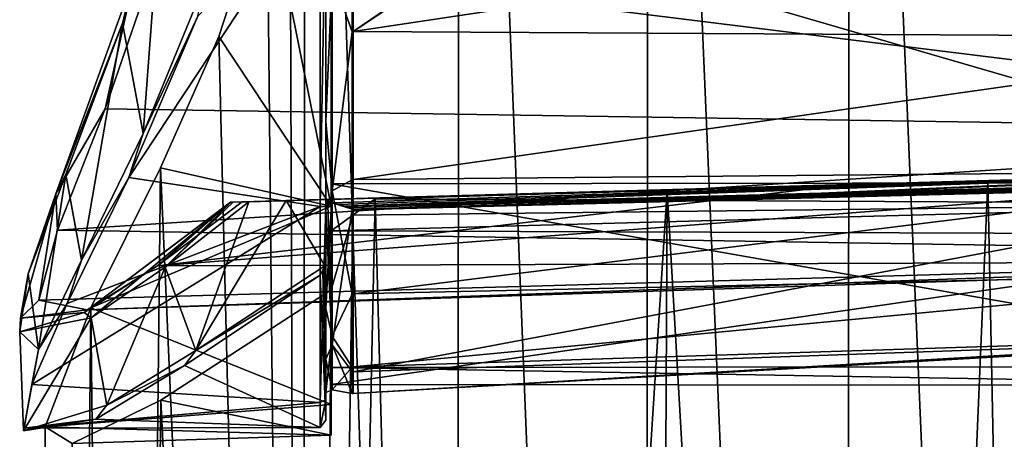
# Model space of a CAD drawing. Header units: millimetres. Extents: x -35 to 35, y -22 to 87.
# Tile 38 of 47: x -15.37 to 2.87, y 55.4 to 63.18. Entities that reach past the tile are written whole.
import ezdxf

# ---------------------------------------------------------------- set-up
doc = ezdxf.new("R2010")
doc.units = ezdxf.units.MM
doc.header["$LTSCALE"] = 65.185185
for name, color, linetype in [('259', 7, 'CONTINUOUS'), ('260', 7, 'CONTINUOUS'), ('261', 7, 'CONTINUOUS'), ('262', 7, 'CONTINUOUS'), ('320', 7, 'CONTINUOUS'), ('365', 7, 'CONTINUOUS'), ('371', 7, 'CONTINUOUS'), ('376', 7, 'CONTINUOUS'), ('378', 7, 'CONTINUOUS'), ('381', 7, 'CONTINUOUS'), ('384', 7, 'CONTINUOUS'), ('385', 7, 'CONTINUOUS'), ('387', 7, 'CONTINUOUS'), ('388', 7, 'CONTINUOUS'), ('458', 7, 'CONTINUOUS'), ('459', 7, 'CONTINUOUS'), ('488', 7, 'CONTINUOUS'), ('489', 7, 'CONTINUOUS'), ('490', 7, 'CONTINUOUS'), ('498', 7, 'CONTINUOUS')]:
    doc.layers.add(name, color=color, linetype=linetype)

msp = doc.modelspace()

# ---------------------------------------------------------------- linework, layer by layer
at = {"layer": '259', "color": 7, "linetype": 'CONTINUOUS', "true_color": 0x4d4d4d}
for points in [[(-12.068, 63.249, 9.324), (-13.349, 60.259, 7.419), (-9.8, 65.631, 10.176), (-12.068, 63.249, 9.324)], [(-9.8, 65.631, 10.176), (-13.349, 60.259, 7.419), (-9.8, 59.719, 6.941), (-9.8, 65.631, 10.176)], [(-13.349, 60.259, 7.419), (-14.488, 57.925, 4.893), (-9.8, 59.719, 6.941), (-13.349, 60.259, 7.419)], [(-14.488, 57.925, 4.893), (-15.147, 56.418, 2.163), (-9.8, 59.719, 6.941), (-14.488, 57.925, 4.893)], [(-9.8, 59.719, 6.941), (-15.147, 56.418, 2.163), (-9.8, 56.086, 1.266), (-9.8, 59.719, 6.941)], [(-12.314, 56.774, -8.958), (-9.8, 58.445, -11.576), (-9.8, 55.624, -5.457), (-12.314, 56.774, -8.958)], [(-13.96, 55.776, -6.176), (-12.314, 56.774, -8.958), (-9.8, 55.624, -5.457), (-13.96, 55.776, -6.176)], [(-15.147, 56.418, 2.163), (-15.287, 55.613, -0.605), (-9.8, 56.086, 1.266), (-15.147, 56.418, 2.163)], [(-9.8, 56.086, 1.266), (-15.287, 55.613, -0.605), (-9.8, 55.624, -5.457), (-9.8, 56.086, 1.266)], [(-15.287, 55.613, -0.605), (-13.96, 55.776, -6.176), (-9.8, 55.624, -5.457), (-15.287, 55.613, -0.605)]]:
    msp.add_3dface(points, dxfattribs=at)
at = {"layer": '260', "color": 7, "linetype": 'CONTINUOUS', "true_color": 0x4d4d4d}
for points in [[(-9.7, 61.297, 7.199), (-9.7, 66.076, 9.442), (-9.7, 65.626, 10.071), (-9.7, 61.297, 7.199)], [(-9.7, 59.722, 6.807), (-9.7, 61.297, 7.199), (-9.7, 65.626, 10.071), (-9.7, 59.722, 6.807)], [(-9.7, 57.831, 3.213), (-9.7, 61.297, 7.199), (-9.7, 59.722, 6.807), (-9.7, 57.831, 3.213)], [(-9.7, 56.135, 1.091), (-9.7, 57.831, 3.213), (-9.7, 59.722, 6.807), (-9.7, 56.135, 1.091)], [(-9.7, 59.656, -11.72), (-9.7, 56.89, -7.087), (-9.7, 58.695, -11.72), (-9.7, 59.656, -11.72)], [(-9.7, 58.695, -11.72), (-9.7, 56.89, -7.087), (-9.7, 55.762, -5.646), (-9.7, 58.695, -11.72)], [(-9.7, 56.272, -1.836), (-9.7, 57.831, 3.213), (-9.7, 56.135, 1.091), (-9.7, 56.272, -1.836)], [(-9.7, 56.89, -7.087), (-9.7, 56.272, -1.836), (-9.7, 55.762, -5.646), (-9.7, 56.89, -7.087)], [(-9.7, 55.762, -5.646), (-9.7, 56.272, -1.836), (-9.7, 56.135, 1.091), (-9.7, 55.762, -5.646)]]:
    msp.add_3dface(points, dxfattribs=at)
at = {"layer": '261', "color": 7, "linetype": 'CONTINUOUS', "true_color": 0x4d4d4d}
for points in [[(12.667, 64.874, 6.661), (13.76, 61.111, 3.884), (-12.795, 64.402, 7.341), (12.667, 64.874, 6.661)], [(-12.795, 64.402, 7.341), (13.76, 61.111, 3.884), (-13.783, 61.529, 5.542), (-12.795, 64.402, 7.341)], [(-13.783, 61.529, 5.542), (13.76, 61.111, 3.884), (-14.672, 59.283, 2.918), (-13.783, 61.529, 5.542)], [(13.76, 61.111, 3.884), (14.285, 58.819, -0.627), (-14.672, 59.283, 2.918), (13.76, 61.111, 3.884)], [(13.412, 58.715, -5.021), (11.055, 60.445, -9.185), (-12.818, 58.62, -7.511), (13.412, 58.715, -5.021)], [(-12.818, 58.62, -7.511), (11.055, 60.445, -9.185), (-0.022, 60.128, -9.349), (-12.818, 58.62, -7.511)], [(-11.249, 59.807, -9.515), (-12.818, 58.62, -7.511), (-0.022, 60.128, -9.349), (-11.249, 59.807, -9.515)], [(-14.672, 59.283, 2.918), (14.285, 58.819, -0.627), (-15.013, 57.982, -0.121), (-14.672, 59.283, 2.918)], [(-15.013, 57.982, -0.121), (14.285, 58.819, -0.627), (-14.12, 57.807, -4.939), (-15.013, 57.982, -0.121)], [(14.285, 58.819, -0.627), (13.412, 58.715, -5.021), (-14.12, 57.807, -4.939), (14.285, 58.819, -0.627)], [(-14.12, 57.807, -4.939), (13.412, 58.715, -5.021), (-12.818, 58.62, -7.511), (-14.12, 57.807, -4.939)]]:
    msp.add_3dface(points, dxfattribs=at)
at = {"layer": '262', "color": 7, "linetype": 'CONTINUOUS', "true_color": 0x4d4d4d}
for points in [[(-9.189, 62.963, 8.23), (-4.554, 66.123, 9.241), (-9.189, 66.128, 9.422), (-9.189, 62.963, 8.23)], [(-4.454, 66.123, 9.237), (-4.554, 66.123, 9.241), (-9.189, 62.963, 8.23), (-4.454, 66.123, 9.237)], [(-4.454, 66.123, 9.237), (-9.189, 62.963, 8.23), (9.293, 65.744, 8.602), (-4.454, 66.123, 9.237)], [(9.293, 65.744, 8.602), (-9.189, 62.963, 8.23), (9.293, 62.859, 7.368), (9.293, 65.744, 8.602)], [(-9.189, 62.963, 8.23), (-9.189, 60.224, 6.248), (9.293, 62.859, 7.368), (-9.189, 62.963, 8.23)], [(9.293, 62.859, 7.368), (-9.189, 60.224, 6.248), (9.293, 60.39, 5.431), (9.293, 62.859, 7.368)], [(-9.189, 60.224, 6.248), (-9.189, 58.102, 3.617), (9.293, 60.39, 5.431), (-9.189, 60.224, 6.248)], [(9.293, 60.39, 5.431), (-9.189, 58.102, 3.617), (9.293, 58.505, 2.921), (9.293, 60.39, 5.431)], [(9.293, 60.14, -11.168), (-9.189, 59.657, -11.675), (9.28, 60.151, -11.18), (9.293, 60.14, -11.168)], [(-9.189, 59.657, -11.675), (-0.436, 59.896, -11.446), (9.28, 60.151, -11.18), (-9.189, 59.657, -11.675)], [(-9.189, 56.653, -6.178), (-9.189, 59.657, -11.675), (9.293, 60.14, -11.168), (-9.189, 56.653, -6.178)], [(9.293, 57.305, -5.906), (-9.189, 56.653, -6.178), (9.293, 60.14, -11.168), (9.293, 57.305, -5.906)], [(9.266, 60.161, -11.192), (9.28, 60.151, -11.18), (-0.436, 59.896, -11.446), (9.266, 60.161, -11.192)], [(-9.189, 58.102, 3.617), (-9.189, 56.746, 0.52), (9.293, 58.505, 2.921), (-9.189, 58.102, 3.617)], [(9.293, 58.505, 2.921), (-9.189, 56.746, 0.52), (9.293, 57.34, 0.041), (9.293, 58.505, 2.921)], [(-9.189, 56.746, 0.52), (-9.189, 56.252, -2.824), (9.293, 57.34, 0.041), (-9.189, 56.746, 0.52)], [(9.293, 57.34, 0.041), (-9.189, 56.252, -2.824), (9.293, 57.305, -5.906), (9.293, 57.34, 0.041)], [(-9.189, 56.252, -2.824), (-9.189, 56.653, -6.178), (9.293, 57.305, -5.906), (-9.189, 56.252, -2.824)]]:
    msp.add_3dface(points, dxfattribs=at)
at = {"layer": '320', "color": 7, "linetype": 'CONTINUOUS', "true_color": 0x4d4d4d}
for points in [[(-9.8, 65.631, 10.176), (-9.8, 59.719, 6.941), (-9.7, 65.626, 10.071), (-9.8, 65.631, 10.176)], [(-9.8, 59.719, 6.941), (-9.7, 59.722, 6.807), (-9.7, 65.626, 10.071), (-9.8, 59.719, 6.941)], [(-9.8, 59.719, 6.941), (-9.8, 56.086, 1.266), (-9.7, 59.722, 6.807), (-9.8, 59.719, 6.941)], [(-9.8, 56.086, 1.266), (-9.7, 56.135, 1.091), (-9.7, 59.722, 6.807), (-9.8, 56.086, 1.266)], [(-9.714, 58.62, -11.71), (-9.7, 55.762, -5.646), (-9.75, 58.534, -11.664), (-9.714, 58.62, -11.71)], [(-9.7, 55.762, -5.646), (-9.714, 58.62, -11.71), (-9.703, 58.658, -11.718), (-9.7, 55.762, -5.646)], [(-9.7, 58.695, -11.72), (-9.7, 55.762, -5.646), (-9.703, 58.658, -11.718), (-9.7, 58.695, -11.72)], [(-9.7, 55.762, -5.646), (-9.8, 58.445, -11.576), (-9.75, 58.534, -11.664), (-9.7, 55.762, -5.646)], [(-9.8, 55.624, -5.457), (-9.8, 58.445, -11.576), (-9.7, 55.762, -5.646), (-9.8, 55.624, -5.457)], [(-9.8, 56.086, 1.266), (-9.8, 55.624, -5.457), (-9.7, 56.135, 1.091), (-9.8, 56.086, 1.266)], [(-9.8, 55.624, -5.457), (-9.7, 55.762, -5.646), (-9.7, 56.135, 1.091), (-9.8, 55.624, -5.457)]]:
    msp.add_3dface(points, dxfattribs=at)
at = {"layer": '365', "color": 7, "linetype": 'CONTINUOUS', "true_color": 0x4d4d4d}
for points in [[(-12.716, 65.956, 8.531), (-13.465, 63.12, 7.344), (-13.083, 61.072, 7.98), (-12.716, 65.956, 8.531)], [(-11.944, 63.848, 9.541), (-12.716, 65.956, 8.531), (-13.083, 61.072, 7.98), (-11.944, 63.848, 9.541)], [(-13.465, 63.12, 7.344), (-14.514, 60.311, 5.06), (-14.226, 58.726, 5.796), (-13.465, 63.12, 7.344)], [(-13.083, 61.072, 7.98), (-13.465, 63.12, 7.344), (-14.226, 58.726, 5.796), (-13.083, 61.072, 7.98)], [(-14.514, 60.311, 5.06), (-15.214, 58.471, 2.349), (-15.02, 57.071, 3.343), (-14.514, 60.311, 5.06)], [(-14.226, 58.726, 5.796), (-14.514, 60.311, 5.06), (-15.02, 57.071, 3.343), (-14.226, 58.726, 5.796)], [(-10.433, 59.83, -11.106), (-9.7, 59.851, -11.72), (-9.714, 58.62, -11.71), (-10.433, 59.83, -11.106)], [(-9.714, 58.62, -11.71), (-9.7, 59.851, -11.72), (-9.703, 58.658, -11.718), (-9.714, 58.62, -11.71)], [(-9.7, 59.851, -11.72), (-9.7, 59.656, -11.72), (-9.703, 58.658, -11.718), (-9.7, 59.851, -11.72)], [(-12.676, 58.596, -8.588), (-11.122, 59.81, -10.449), (-12.107, 57.05, -9.343), (-12.676, 58.596, -8.588)], [(-11.122, 59.81, -10.449), (-10.433, 59.83, -11.106), (-12.107, 57.05, -9.343), (-11.122, 59.81, -10.449)], [(-10.433, 59.83, -11.106), (-9.714, 58.62, -11.71), (-12.107, 57.05, -9.343), (-10.433, 59.83, -11.106)], [(-9.7, 59.656, -11.72), (-9.7, 58.695, -11.72), (-9.703, 58.658, -11.718), (-9.7, 59.656, -11.72)], [(-14.044, 57.657, -6.211), (-12.676, 58.596, -8.588), (-13.752, 56.035, -6.81), (-14.044, 57.657, -6.211)], [(-13.752, 56.035, -6.81), (-12.676, 58.596, -8.588), (-12.107, 57.05, -9.343), (-13.752, 56.035, -6.81)], [(-15.214, 58.471, 2.349), (-15.37, 57.398, -0.951), (-15.02, 57.071, 3.343), (-15.214, 58.471, 2.349)], [(-15.37, 57.398, -0.951), (-14.044, 57.657, -6.211), (-15.301, 55.563, -1.711), (-15.37, 57.398, -0.951)], [(-15.301, 55.563, -1.711), (-14.044, 57.657, -6.211), (-13.752, 56.035, -6.81), (-15.301, 55.563, -1.711)], [(-15.02, 57.071, 3.343), (-15.37, 57.398, -0.951), (-15.301, 55.563, -1.711), (-15.02, 57.071, 3.343)]]:
    msp.add_3dface(points, dxfattribs=at)
at = {"layer": '371', "color": 7, "linetype": 'CONTINUOUS', "true_color": 0x4d4d4d}
for points in [[(-12.068, 63.249, 9.324), (-11.944, 63.848, 9.541), (-13.083, 61.072, 7.98), (-12.068, 63.249, 9.324)], [(-13.349, 60.259, 7.419), (-12.068, 63.249, 9.324), (-13.083, 61.072, 7.98), (-13.349, 60.259, 7.419)], [(-13.349, 60.259, 7.419), (-13.083, 61.072, 7.98), (-14.226, 58.726, 5.796), (-13.349, 60.259, 7.419)], [(-14.488, 57.925, 4.893), (-13.349, 60.259, 7.419), (-14.226, 58.726, 5.796), (-14.488, 57.925, 4.893)], [(-14.488, 57.925, 4.893), (-14.226, 58.726, 5.796), (-15.02, 57.071, 3.343), (-14.488, 57.925, 4.893)], [(-9.714, 58.62, -11.71), (-9.8, 58.445, -11.576), (-12.107, 57.05, -9.343), (-9.714, 58.62, -11.71)], [(-9.8, 58.445, -11.576), (-9.714, 58.62, -11.71), (-9.75, 58.534, -11.664), (-9.8, 58.445, -11.576)], [(-9.8, 58.445, -11.576), (-12.314, 56.774, -8.958), (-12.107, 57.05, -9.343), (-9.8, 58.445, -11.576)], [(-15.147, 56.418, 2.163), (-14.488, 57.925, 4.893), (-15.02, 57.071, 3.343), (-15.147, 56.418, 2.163)], [(-15.147, 56.418, 2.163), (-15.02, 57.071, 3.343), (-15.301, 55.563, -1.711), (-15.147, 56.418, 2.163)], [(-12.314, 56.774, -8.958), (-13.752, 56.035, -6.81), (-12.107, 57.05, -9.343), (-12.314, 56.774, -8.958)], [(-12.314, 56.774, -8.958), (-13.96, 55.776, -6.176), (-13.752, 56.035, -6.81), (-12.314, 56.774, -8.958)], [(-15.287, 55.613, -0.605), (-15.147, 56.418, 2.163), (-15.301, 55.563, -1.711), (-15.287, 55.613, -0.605)], [(-13.96, 55.776, -6.176), (-15.301, 55.563, -1.711), (-13.752, 56.035, -6.81), (-13.96, 55.776, -6.176)], [(-13.96, 55.776, -6.176), (-15.287, 55.613, -0.605), (-15.301, 55.563, -1.711), (-13.96, 55.776, -6.176)]]:
    msp.add_3dface(points, dxfattribs=at)
at = {"layer": '376', "color": 7, "linetype": 'CONTINUOUS', "true_color": 0x4d4d4d}
for points in [[(-9.21, 66.124, 9.42), (-9.583, 63.995, 8.653), (-9.21, 62.958, 8.225), (-9.21, 66.124, 9.42)], [(-9.583, 63.995, 8.653), (-9.583, 60.009, 5.945), (-9.21, 62.958, 8.225), (-9.583, 63.995, 8.653)], [(-9.21, 62.958, 8.225), (-9.583, 60.009, 5.945), (-9.21, 60.218, 6.241), (-9.21, 62.958, 8.225)], [(-9.21, 60.218, 6.241), (-9.583, 60.009, 5.945), (-9.21, 58.097, 3.605), (-9.21, 60.218, 6.241)], [(-9.583, 60.009, 5.945), (-9.583, 57.32, 1.942), (-9.21, 58.097, 3.605), (-9.583, 60.009, 5.945)], [(-9.583, 57.155, -7.532), (-9.583, 59.788, -11.717), (-9.21, 59.672, -11.69), (-9.583, 57.155, -7.532)], [(-9.21, 59.672, -11.69), (-9.583, 59.788, -11.717), (-9.267, 59.701, -11.705), (-9.21, 59.672, -11.69)], [(-9.267, 59.701, -11.705), (-9.583, 59.788, -11.717), (-9.466, 59.757, -11.714), (-9.267, 59.701, -11.705)], [(-9.21, 56.66, -6.198), (-9.583, 57.155, -7.532), (-9.21, 59.672, -11.69), (-9.21, 56.66, -6.198)], [(-9.348, 59.726, -11.711), (-9.267, 59.701, -11.705), (-9.466, 59.757, -11.714), (-9.348, 59.726, -11.711)], [(-9.21, 58.097, 3.605), (-9.583, 57.32, 1.942), (-9.21, 56.743, 0.505), (-9.21, 58.097, 3.605)], [(-9.583, 57.32, 1.942), (-9.583, 56.319, -2.777), (-9.21, 56.743, 0.505), (-9.583, 57.32, 1.942)], [(-9.583, 56.319, -2.777), (-9.583, 57.155, -7.532), (-9.21, 56.253, -2.842), (-9.583, 56.319, -2.777)], [(-9.21, 56.253, -2.842), (-9.583, 57.155, -7.532), (-9.21, 56.66, -6.198), (-9.21, 56.253, -2.842)], [(-9.21, 56.743, 0.505), (-9.583, 56.319, -2.777), (-9.21, 56.253, -2.842), (-9.21, 56.743, 0.505)]]:
    msp.add_3dface(points, dxfattribs=at)
at = {"layer": '378', "color": 7, "linetype": 'CONTINUOUS', "true_color": 0x4d4d4d}
for points in [[(-9.583, 59.788, -11.717), (-9.7, 59.851, -11.72), (9.14, 60.39, -11.227), (-9.583, 59.788, -11.717)], [(-9.466, 59.757, -11.714), (-9.583, 59.788, -11.717), (9.14, 60.39, -11.227), (-9.466, 59.757, -11.714)], [(-9.348, 59.726, -11.711), (-9.466, 59.757, -11.714), (9.14, 60.39, -11.227), (-9.348, 59.726, -11.711)], [(-9.348, 59.726, -11.711), (9.14, 60.39, -11.227), (-0.521, 59.967, -11.48), (-9.348, 59.726, -11.711)], [(-0.521, 59.967, -11.48), (9.14, 60.39, -11.227), (9.21, 60.382, -11.225), (-0.521, 59.967, -11.48)], [(9.265, 60.356, -11.224), (-0.521, 59.967, -11.48), (9.21, 60.382, -11.225), (9.265, 60.356, -11.224)], [(9.265, 60.234, -11.224), (-0.521, 59.967, -11.48), (9.265, 60.356, -11.224), (9.265, 60.234, -11.224)], [(-9.7, 59.656, -11.72), (-9.7, 59.851, -11.72), (-9.663, 59.761, -11.72), (-9.7, 59.656, -11.72)], [(-9.7, 59.851, -11.72), (-9.583, 59.788, -11.717), (-9.663, 59.761, -11.72), (-9.7, 59.851, -11.72)]]:
    msp.add_3dface(points, dxfattribs=at)
at = {"layer": '381', "color": 7, "linetype": 'CONTINUOUS', "true_color": 0x4d4d4d}
for points in [[(-9.7, 66.076, 9.442), (-9.7, 61.297, 7.199), (-9.583, 63.995, 8.653), (-9.7, 66.076, 9.442)], [(-9.7, 61.297, 7.199), (-9.583, 60.009, 5.945), (-9.583, 63.995, 8.653), (-9.7, 61.297, 7.199)], [(-9.7, 61.297, 7.199), (-9.7, 57.831, 3.213), (-9.583, 60.009, 5.945), (-9.7, 61.297, 7.199)], [(-9.7, 57.831, 3.213), (-9.583, 57.32, 1.942), (-9.583, 60.009, 5.945), (-9.7, 57.831, 3.213)], [(-9.583, 57.155, -7.532), (-9.7, 59.656, -11.72), (-9.663, 59.761, -11.72), (-9.583, 57.155, -7.532)], [(-9.7, 56.89, -7.087), (-9.7, 59.656, -11.72), (-9.583, 57.155, -7.532), (-9.7, 56.89, -7.087)], [(-9.583, 59.788, -11.717), (-9.583, 57.155, -7.532), (-9.663, 59.761, -11.72), (-9.583, 59.788, -11.717)], [(-9.7, 57.831, 3.213), (-9.7, 56.272, -1.836), (-9.583, 57.32, 1.942), (-9.7, 57.831, 3.213)], [(-9.7, 56.272, -1.836), (-9.583, 56.319, -2.777), (-9.583, 57.32, 1.942), (-9.7, 56.272, -1.836)], [(-9.7, 56.89, -7.087), (-9.583, 57.155, -7.532), (-9.583, 56.319, -2.777), (-9.7, 56.89, -7.087)], [(-9.7, 56.272, -1.836), (-9.7, 56.89, -7.087), (-9.583, 56.319, -2.777), (-9.7, 56.272, -1.836)]]:
    msp.add_3dface(points, dxfattribs=at)
at = {"layer": '384', "color": 7, "linetype": 'CONTINUOUS', "true_color": 0x4d4d4d}
for points in [[(-0.521, 59.967, -11.48), (9.265, 60.234, -11.224), (9.266, 60.194, -11.216), (-0.521, 59.967, -11.48)], [(-9.267, 59.701, -11.705), (-9.348, 59.726, -11.711), (9.266, 60.194, -11.216), (-9.267, 59.701, -11.705)], [(-9.348, 59.726, -11.711), (-0.521, 59.967, -11.48), (9.266, 60.194, -11.216), (-9.348, 59.726, -11.711)], [(-9.21, 59.672, -11.69), (-9.267, 59.701, -11.705), (9.266, 60.194, -11.216), (-9.21, 59.672, -11.69)], [(9.266, 60.161, -11.192), (-9.21, 59.672, -11.69), (9.266, 60.194, -11.216), (9.266, 60.161, -11.192)], [(9.266, 60.161, -11.192), (-0.436, 59.896, -11.446), (-9.21, 59.672, -11.69), (9.266, 60.161, -11.192)], [(-9.2, 59.664, -11.683), (-9.21, 59.672, -11.69), (-0.436, 59.896, -11.446), (-9.2, 59.664, -11.683)], [(-0.436, 59.896, -11.446), (-9.189, 59.657, -11.675), (-9.2, 59.664, -11.683), (-0.436, 59.896, -11.446)]]:
    msp.add_3dface(points, dxfattribs=at)
at = {"layer": '385', "color": 7, "linetype": 'CONTINUOUS', "true_color": 0x4d4d4d}
for points in [[(-9.21, 66.124, 9.42), (-9.189, 62.963, 8.23), (-9.189, 66.128, 9.422), (-9.21, 66.124, 9.42)], [(-9.21, 66.124, 9.42), (-9.21, 62.958, 8.225), (-9.189, 62.963, 8.23), (-9.21, 66.124, 9.42)], [(-9.21, 62.958, 8.225), (-9.189, 60.224, 6.248), (-9.189, 62.963, 8.23), (-9.21, 62.958, 8.225)], [(-9.21, 62.958, 8.225), (-9.21, 60.218, 6.241), (-9.189, 60.224, 6.248), (-9.21, 62.958, 8.225)], [(-9.21, 60.218, 6.241), (-9.189, 58.102, 3.617), (-9.189, 60.224, 6.248), (-9.21, 60.218, 6.241)], [(-9.21, 60.218, 6.241), (-9.21, 58.097, 3.605), (-9.189, 58.102, 3.617), (-9.21, 60.218, 6.241)], [(-9.21, 56.66, -6.198), (-9.21, 59.672, -11.69), (-9.189, 59.657, -11.675), (-9.21, 56.66, -6.198)], [(-9.189, 59.657, -11.675), (-9.21, 59.672, -11.69), (-9.2, 59.664, -11.683), (-9.189, 59.657, -11.675)], [(-9.21, 56.66, -6.198), (-9.189, 59.657, -11.675), (-9.189, 56.653, -6.178), (-9.21, 56.66, -6.198)], [(-9.21, 58.097, 3.605), (-9.189, 56.746, 0.52), (-9.189, 58.102, 3.617), (-9.21, 58.097, 3.605)], [(-9.21, 58.097, 3.605), (-9.21, 56.743, 0.505), (-9.189, 56.746, 0.52), (-9.21, 58.097, 3.605)], [(-9.21, 56.743, 0.505), (-9.189, 56.252, -2.824), (-9.189, 56.746, 0.52), (-9.21, 56.743, 0.505)], [(-9.21, 56.743, 0.505), (-9.21, 56.253, -2.842), (-9.189, 56.252, -2.824), (-9.21, 56.743, 0.505)], [(-9.21, 56.253, -2.842), (-9.21, 56.66, -6.198), (-9.189, 56.653, -6.178), (-9.21, 56.253, -2.842)], [(-9.21, 56.253, -2.842), (-9.189, 56.653, -6.178), (-9.189, 56.252, -2.824), (-9.21, 56.253, -2.842)]]:
    msp.add_3dface(points, dxfattribs=at)
at = {"layer": '387', "color": 7, "linetype": 'CONTINUOUS', "true_color": 0x4d4d4d}
for points in [[(-13.465, 63.12, 7.344), (-12.716, 65.956, 8.531), (-13.251, 63.976, 7.397), (-13.465, 63.12, 7.344)], [(-12.795, 64.402, 7.341), (-13.783, 61.529, 5.542), (-13.251, 63.976, 7.397), (-12.795, 64.402, 7.341)], [(-13.251, 63.976, 7.397), (-13.783, 61.529, 5.542), (-14.7, 59.955, 4.253), (-13.251, 63.976, 7.397)], [(-13.465, 63.12, 7.344), (-13.251, 63.976, 7.397), (-14.7, 59.955, 4.253), (-13.465, 63.12, 7.344)], [(-14.514, 60.311, 5.06), (-13.465, 63.12, 7.344), (-14.7, 59.955, 4.253), (-14.514, 60.311, 5.06)], [(-13.783, 61.529, 5.542), (-14.672, 59.283, 2.918), (-14.7, 59.955, 4.253), (-13.783, 61.529, 5.542)], [(-15.214, 58.471, 2.349), (-14.514, 60.311, 5.06), (-14.7, 59.955, 4.253), (-15.214, 58.471, 2.349)], [(-14.7, 59.955, 4.253), (-15.013, 57.982, -0.121), (-15.352, 57.651, -0.532), (-14.7, 59.955, 4.253)], [(-15.214, 58.471, 2.349), (-14.7, 59.955, 4.253), (-15.352, 57.651, -0.532), (-15.214, 58.471, 2.349)], [(-14.672, 59.283, 2.918), (-15.013, 57.982, -0.121), (-14.7, 59.955, 4.253), (-14.672, 59.283, 2.918)], [(-12.818, 58.62, -7.511), (-11.465, 59.801, -9.666), (-14.178, 57.758, -5.765), (-12.818, 58.62, -7.511)], [(-11.465, 59.801, -9.666), (-11.459, 59.801, -9.894), (-14.178, 57.758, -5.765), (-11.465, 59.801, -9.666)], [(-11.459, 59.801, -9.894), (-14.044, 57.657, -6.211), (-14.178, 57.758, -5.765), (-11.459, 59.801, -9.894)], [(-11.459, 59.801, -9.894), (-12.676, 58.596, -8.588), (-14.044, 57.657, -6.211), (-11.459, 59.801, -9.894)], [(-12.818, 58.62, -7.511), (-11.249, 59.807, -9.515), (-11.465, 59.801, -9.666), (-12.818, 58.62, -7.511)], [(-11.412, 59.802, -10.031), (-11.122, 59.81, -10.449), (-12.676, 58.596, -8.588), (-11.412, 59.802, -10.031)], [(-11.459, 59.801, -9.894), (-11.412, 59.802, -10.031), (-12.676, 58.596, -8.588), (-11.459, 59.801, -9.894)], [(-14.12, 57.807, -4.939), (-12.818, 58.62, -7.511), (-14.178, 57.758, -5.765), (-14.12, 57.807, -4.939)], [(-15.37, 57.398, -0.951), (-15.214, 58.471, 2.349), (-15.352, 57.651, -0.532), (-15.37, 57.398, -0.951)], [(-15.013, 57.982, -0.121), (-14.12, 57.807, -4.939), (-15.352, 57.651, -0.532), (-15.013, 57.982, -0.121)], [(-14.044, 57.657, -6.211), (-15.37, 57.398, -0.951), (-14.178, 57.758, -5.765), (-14.044, 57.657, -6.211)], [(-15.37, 57.398, -0.951), (-15.352, 57.651, -0.532), (-14.178, 57.758, -5.765), (-15.37, 57.398, -0.951)], [(-15.352, 57.651, -0.532), (-14.12, 57.807, -4.939), (-14.178, 57.758, -5.765), (-15.352, 57.651, -0.532)]]:
    msp.add_3dface(points, dxfattribs=at)
at = {"layer": '388', "color": 7, "linetype": 'CONTINUOUS', "true_color": 0x4d4d4d}
for points in [[(-9.7, 59.851, -11.72), (-0.022, 60.128, -9.349), (9.14, 60.39, -11.227), (-9.7, 59.851, -11.72)], [(-0.022, 60.128, -9.349), (11.055, 60.445, -9.185), (9.14, 60.39, -11.227), (-0.022, 60.128, -9.349)], [(-11.249, 59.807, -9.515), (-0.022, 60.128, -9.349), (-11.122, 59.81, -10.449), (-11.249, 59.807, -9.515)], [(-11.122, 59.81, -10.449), (-0.022, 60.128, -9.349), (-10.433, 59.83, -11.106), (-11.122, 59.81, -10.449)], [(-10.433, 59.83, -11.106), (-0.022, 60.128, -9.349), (-9.7, 59.851, -11.72), (-10.433, 59.83, -11.106)], [(-11.465, 59.801, -9.666), (-11.249, 59.807, -9.515), (-11.459, 59.801, -9.894), (-11.465, 59.801, -9.666)], [(-11.459, 59.801, -9.894), (-11.249, 59.807, -9.515), (-11.412, 59.802, -10.031), (-11.459, 59.801, -9.894)], [(-11.412, 59.802, -10.031), (-11.249, 59.807, -9.515), (-11.122, 59.81, -10.449), (-11.412, 59.802, -10.031)]]:
    msp.add_3dface(points, dxfattribs=at)
at = {"layer": '458', "linetype": 'CONTINUOUS'}
for points in [[(-10.37, 69.163, 10.699), (-10.128, 0.5, 10.928), (-10.081, 86.5, 10.972), (-10.37, 69.163, 10.699)], [(-10.128, 0.5, 10.928), (-7.287, 0.5, 12.997), (-10.081, 86.5, 10.972), (-10.128, 0.5, 10.928)], [(-10.081, 86.5, 10.972), (-7.287, 0.5, 12.997), (-7.221, 86.5, 13.033), (-10.081, 86.5, 10.972)], [(-7.287, 0.5, 12.997), (-3.788, 0.5, 14.41), (-7.221, 86.5, 13.033), (-7.287, 0.5, 12.997)], [(-7.221, 86.5, 13.033), (-3.788, 0.5, 14.41), (-3.716, 86.5, 14.429), (-7.221, 86.5, 13.033)], [(-3.788, 0.5, 14.41), (-0.057, 0.5, 14.9), (-3.716, 86.5, 14.429), (-3.788, 0.5, 14.41)], [(-3.716, 86.5, 14.429), (-0.057, 0.5, 14.9), (0.012, 86.5, 14.9), (-3.716, 86.5, 14.429)], [(-0.057, 0.5, 14.9), (3.676, 0.5, 14.439), (0.012, 86.5, 14.9), (-0.057, 0.5, 14.9)], [(0.012, 86.5, 14.9), (3.676, 0.5, 14.439), (3.738, 86.5, 14.423), (0.012, 86.5, 14.9)], [(-10.786, 65.629, 10.279), (-10.128, 0.5, 10.928), (-10.37, 69.163, 10.699), (-10.786, 65.629, 10.279)], [(-11.679, 62.871, 9.252), (-10.128, 0.5, 10.928), (-10.786, 65.629, 10.279), (-11.679, 62.871, 9.252)], [(-12.758, 60.44, 7.697), (-10.128, 0.5, 10.928), (-11.679, 62.871, 9.252), (-12.758, 60.44, 7.697)], [(-14.054, 57.841, 4.948), (-13.407, 0.5, 6.5), (-12.758, 60.44, 7.697), (-14.054, 57.841, 4.948)], [(-13.407, 0.5, 6.5), (-10.128, 0.5, 10.928), (-12.758, 60.44, 7.697), (-13.407, 0.5, 6.5)], [(-14.9, 55.633), (-14.62, 0.5, 2.873), (-14.054, 57.841, 4.948), (-14.9, 55.633)], [(-14.62, 0.5, 2.873), (-13.407, 0.5, 6.5), (-14.054, 57.841, 4.948), (-14.62, 0.5, 2.873)], [(-14.9, 0.5), (-14.62, 0.5, 2.873), (-14.9, 55.633), (-14.9, 0.5)]]:
    msp.add_3dface(points, dxfattribs=at)
at = {"layer": '459', "linetype": 'CONTINUOUS'}
for points in [[(2.571, 60.188, -14.676), (8.11, 60.346, -12.499), (3.788, 0.5, -14.41), (2.571, 60.188, -14.676)], [(-3.375, 60.018, -14.513), (2.571, 60.188, -14.676), (0.057, 0.5, -14.9), (-3.375, 60.018, -14.513)], [(0.057, 0.5, -14.9), (2.571, 60.188, -14.676), (3.788, 0.5, -14.41), (0.057, 0.5, -14.9)], [(-9.2, 59.562, -11.721), (-8.784, 59.863, -12.035), (-10.061, 0.5, -10.991), (-9.2, 59.562, -11.721)], [(-10.061, 0.5, -10.991), (-8.784, 59.863, -12.035), (-7.19, 0.5, -13.051), (-10.061, 0.5, -10.991)], [(-8.784, 59.863, -12.035), (-3.375, 60.018, -14.513), (-7.19, 0.5, -13.051), (-8.784, 59.863, -12.035)], [(-7.19, 0.5, -13.051), (-3.375, 60.018, -14.513), (-3.676, 0.5, -14.439), (-7.19, 0.5, -13.051)], [(-3.676, 0.5, -14.439), (-3.375, 60.018, -14.513), (0.057, 0.5, -14.9), (-3.676, 0.5, -14.439)], [(-9.6, 58.174, -11.395), (-9.2, 59.562, -11.721), (-10.061, 0.5, -10.991), (-9.6, 58.174, -11.395)], [(-9.6, 59.272, -11.395), (-9.2, 59.562, -11.721), (-9.6, 58.174, -11.395), (-9.6, 59.272, -11.395)], [(-12.757, 56.132, -7.7), (-9.6, 58.174, -11.395), (-10.061, 0.5, -10.991), (-12.757, 56.132, -7.7)], [(-14.398, 55.326, -3.837), (-12.757, 56.132, -7.7), (-13.388, 0.5, -6.541), (-14.398, 55.326, -3.837)], [(-13.388, 0.5, -6.541), (-12.757, 56.132, -7.7), (-10.061, 0.5, -10.991), (-13.388, 0.5, -6.541)], [(-14.9, 0.5), (-14.9, 55.633), (-14.398, 55.326, -3.837), (-14.9, 0.5)]]:
    msp.add_3dface(points, dxfattribs=at)
at = {"layer": '488', "linetype": 'CONTINUOUS'}
for points in [[(-11.679, 62.871, 9.252), (-10.786, 65.629, 10.279), (-9.6, 59.728, 7.086), (-11.679, 62.871, 9.252)], [(-9.6, 59.728, 7.086), (-10.786, 65.629, 10.279), (-9.6, 65.64, 10.281), (-9.6, 59.728, 7.086)], [(-12.758, 60.44, 7.697), (-11.679, 62.871, 9.252), (-9.6, 59.728, 7.086), (-12.758, 60.44, 7.697)], [(-14.054, 57.841, 4.948), (-12.758, 60.44, 7.697), (-9.6, 59.728, 7.086), (-14.054, 57.841, 4.948)], [(-9.6, 56.047, 1.463), (-14.054, 57.841, 4.948), (-9.6, 59.728, 7.086), (-9.6, 56.047, 1.463)], [(-9.6, 58.174, -11.395), (-12.757, 56.132, -7.7), (-9.6, 55.484, -5.235), (-9.6, 58.174, -11.395)], [(-14.9, 55.633), (-14.054, 57.841, 4.948), (-9.6, 56.047, 1.463), (-14.9, 55.633)], [(-9.6, 55.484, -5.235), (-14.9, 55.633), (-9.6, 56.047, 1.463), (-9.6, 55.484, -5.235)], [(-12.757, 56.132, -7.7), (-14.398, 55.326, -3.837), (-9.6, 55.484, -5.235), (-12.757, 56.132, -7.7)], [(-14.398, 55.326, -3.837), (-14.9, 55.633), (-9.6, 55.484, -5.235), (-14.398, 55.326, -3.837)]]:
    msp.add_3dface(points, dxfattribs=at)
at = {"layer": '489', "linetype": 'CONTINUOUS'}
for points in [[(-9.6, 60.139, 6.306), (-9.6, 65.64, 10.281), (-9.6, 65.776, 9.439), (-9.6, 60.139, 6.306)], [(-9.6, 59.728, 7.086), (-9.6, 65.64, 10.281), (-9.6, 60.139, 6.306), (-9.6, 59.728, 7.086)], [(-9.6, 56.734, 0.83), (-9.6, 59.728, 7.086), (-9.6, 60.139, 6.306), (-9.6, 56.734, 0.83)], [(-9.6, 56.047, 1.463), (-9.6, 59.728, 7.086), (-9.6, 56.734, 0.83), (-9.6, 56.047, 1.463)], [(-9.6, 59.272, -11.395), (-9.6, 58.174, -11.395), (-9.6, 56.418, -5.611), (-9.6, 59.272, -11.395)], [(-9.6, 58.174, -11.395), (-9.6, 55.484, -5.235), (-9.6, 56.418, -5.611), (-9.6, 58.174, -11.395)], [(-9.6, 56.418, -5.611), (-9.6, 56.047, 1.463), (-9.6, 56.734, 0.83), (-9.6, 56.418, -5.611)], [(-9.6, 55.484, -5.235), (-9.6, 56.047, 1.463), (-9.6, 56.418, -5.611), (-9.6, 55.484, -5.235)]]:
    msp.add_3dface(points, dxfattribs=at)
at = {"layer": '490', "linetype": 'CONTINUOUS'}
for points in [[(9.7, 60.167, 6.332), (-9.6, 65.776, 9.439), (9.7, 65.788, 9.442), (9.7, 60.167, 6.332)], [(-9.6, 60.139, 6.306), (-9.6, 65.776, 9.439), (9.7, 60.167, 6.332), (-9.6, 60.139, 6.306)], [(8.91, 59.772, -11.942), (8.11, 60.346, -12.499), (-8.784, 59.863, -12.035), (8.91, 59.772, -11.942)], [(-8.784, 59.863, -12.035), (8.11, 60.346, -12.499), (-0.416, 60.102, -12.271), (-8.784, 59.863, -12.035)], [(9.7, 56.753, 0.89), (-9.6, 60.139, 6.306), (9.7, 60.167, 6.332), (9.7, 56.753, 0.89)], [(-9.6, 56.734, 0.83), (-9.6, 60.139, 6.306), (9.7, 56.753, 0.89), (-9.6, 56.734, 0.83)], [(8.91, 59.772, -11.942), (-8.784, 59.863, -12.035), (-9.2, 59.562, -11.721), (8.91, 59.772, -11.942)], [(9.7, 59.199, -11.31), (8.91, 59.772, -11.942), (-9.6, 59.272, -11.395), (9.7, 59.199, -11.31)], [(8.91, 59.772, -11.942), (-9.2, 59.562, -11.721), (-9.6, 59.272, -11.395), (8.91, 59.772, -11.942)], [(9.7, 59.199, -11.31), (-9.6, 59.272, -11.395), (-9.6, 56.418, -5.611), (9.7, 59.199, -11.31)], [(9.7, 59.199, -11.31), (-9.6, 56.418, -5.611), (9.7, 56.401, -5.526), (9.7, 59.199, -11.31)], [(9.7, 56.401, -5.526), (-9.6, 56.734, 0.83), (9.7, 56.753, 0.89), (9.7, 56.401, -5.526)], [(-9.6, 56.418, -5.611), (-9.6, 56.734, 0.83), (9.7, 56.401, -5.526), (-9.6, 56.418, -5.611)]]:
    msp.add_3dface(points, dxfattribs=at)
at = {"layer": '498', "linetype": 'CONTINUOUS'}
for points in [[(8.11, 60.346, -12.499), (2.571, 60.188, -14.676), (-0.416, 60.102, -12.271), (8.11, 60.346, -12.499)], [(-3.375, 60.018, -14.513), (-8.784, 59.863, -12.035), (-0.416, 60.102, -12.271), (-3.375, 60.018, -14.513)], [(2.571, 60.188, -14.676), (-3.375, 60.018, -14.513), (-0.416, 60.102, -12.271), (2.571, 60.188, -14.676)]]:
    msp.add_3dface(points, dxfattribs=at)

doc.saveas('drawing.dxf')
